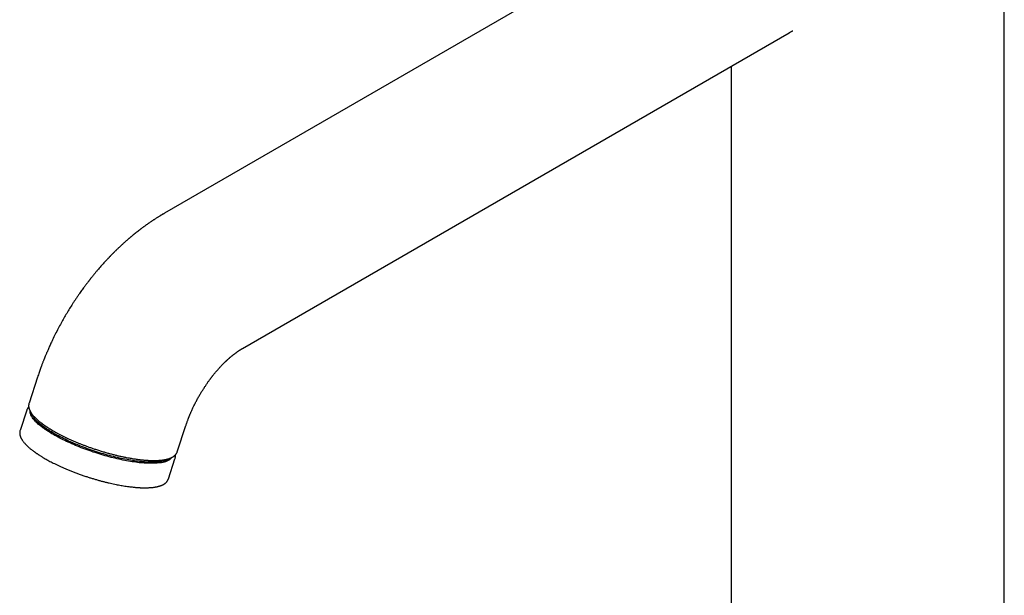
# Model space of a CAD drawing. Header units: millimetres. Extents: x 8 to 1191, y 12 to 1197.
# Tile 18 of 61: x 860 to 1012, y 448 to 536. Entities that reach past the tile are written whole.
import ezdxf

# ---------------------------------------------------------------- set-up
doc = ezdxf.new("R2010")
doc.units = ezdxf.units.MM

msp = doc.modelspace()

# ---------------------------------------------------------------- linework, layer by layer
at = {"color": 7, "linetype": 'Continuous', "lineweight": 30}
for p, q in [((1011.63, 350.43), (1011.63, 579.07)), ((966.53, 554.93), (882.44, 506.38)), ((894.44, 485.6), (978.53, 534.14)), ((969.63, 529), (969.63, 350.43)), ((862.94, 481.21), (861.62, 477.19)), ((862.94, 481.21), (862.94, 481.21)), ((861.27, 476.1), (860.25, 473)), ((861.27, 476.1), (861.27, 476.1)), ((860.25, 473), (860.25, 473)), ((884.43, 469.73), (885.75, 473.74)), ((885.74, 473.74), (885.75, 473.74)), ((884.43, 469.72), (884.43, 469.73)), ((883.06, 465.53), (884.07, 468.63)), ((883.06, 465.53), (883.06, 465.53))]:
    msp.add_line(p, q, dxfattribs=at)
at = {"color": 7, "linetype": 'Continuous', "lineweight": 30, "flags": 128}
for points in [[(882.05, 468.07), (881.88, 468.04), (881.7, 468.01), (881.52, 467.99), (881.33, 467.97), (881.13, 467.96), (880.93, 467.95), (880.72, 467.94), (880.51, 467.94), (880.28, 467.94), (880.06, 467.94), (879.82, 467.95), (879.58, 467.96), (879.34, 467.98), (879.09, 468), (878.83, 468.02), (878.57, 468.04), (878.31, 468.07), (878.04, 468.11), (877.77, 468.15), (877.49, 468.19), (877.21, 468.23), (876.92, 468.28), (876.64, 468.33), (876.35, 468.39), (876.05, 468.44), (875.76, 468.51), (875.46, 468.57), (875.16, 468.64), (874.85, 468.71), (874.55, 468.78), (874.24, 468.86), (873.94, 468.94), (873.63, 469.03), (873.32, 469.11), (873.01, 469.2), (872.7, 469.29), (872.39, 469.39), (872.08, 469.48), (871.78, 469.58), (871.47, 469.68), (871.16, 469.79), (870.86, 469.9), (870.55, 470), (870.25, 470.12), (869.95, 470.23), (869.65, 470.34), (869.36, 470.46), (869.06, 470.58), (868.77, 470.7), (868.49, 470.82), (868.21, 470.94), (867.93, 471.07), (867.65, 471.19), (867.38, 471.32), (867.11, 471.45), (866.85, 471.57), (866.59, 471.7), (866.34, 471.83), (866.09, 471.97), (865.85, 472.1), (865.61, 472.23), (865.38, 472.36), (865.15, 472.49), (864.93, 472.63), (864.72, 472.76), (864.51, 472.89), (864.31, 473.02), (864.12, 473.15), (863.93, 473.29), (863.75, 473.42), (863.58, 473.55), (863.41, 473.68), (863.25, 473.81), (863.1, 473.93), (862.96, 474.06), (862.82, 474.19), (862.7, 474.31), (862.58, 474.43), (862.47, 474.56), (862.36, 474.68), (862.27, 474.79), (862.18, 474.91), (862.1, 475.03), (862.03, 475.14), (861.97, 475.25), (861.92, 475.36), (861.88, 475.47), (861.84, 475.57), (861.81, 475.67), (861.8, 475.77), (861.79, 475.87), (861.79, 475.97), (861.79, 475.98)], [(882.11, 468.25), (881.94, 468.22), (881.76, 468.19), (881.58, 468.17), (881.39, 468.15), (881.19, 468.14), (880.99, 468.13), (880.78, 468.12), (880.57, 468.12), (880.34, 468.12), (880.12, 468.12), (879.88, 468.13), (879.64, 468.14), (879.4, 468.16), (879.15, 468.18), (878.89, 468.2), (878.63, 468.23), (878.37, 468.26), (878.1, 468.29), (877.83, 468.33), (877.55, 468.37), (877.27, 468.41), (876.98, 468.46), (876.7, 468.51), (876.4, 468.57), (876.11, 468.63), (875.81, 468.69), (875.52, 468.75), (875.22, 468.82), (874.91, 468.89), (874.61, 468.97), (874.3, 469.04), (874, 469.12), (873.69, 469.21), (873.38, 469.29), (873.07, 469.38), (872.76, 469.47), (872.45, 469.57), (872.14, 469.67), (871.84, 469.77), (871.53, 469.87), (871.22, 469.97), (870.92, 470.08), (870.61, 470.19), (870.31, 470.3), (870.01, 470.41), (869.71, 470.53), (869.42, 470.64), (869.12, 470.76), (868.83, 470.88), (868.55, 471), (868.27, 471.12), (867.99, 471.25), (867.71, 471.37), (867.44, 471.5), (867.17, 471.63), (866.91, 471.76), (866.65, 471.89), (866.4, 472.02), (866.15, 472.15), (865.91, 472.28), (865.67, 472.41), (865.44, 472.54), (865.21, 472.68), (864.99, 472.81), (864.78, 472.94), (864.57, 473.07), (864.37, 473.2), (864.18, 473.34), (863.99, 473.47), (863.81, 473.6), (863.64, 473.73), (863.47, 473.86), (863.31, 473.99), (863.16, 474.12), (863.02, 474.24), (862.88, 474.37), (862.76, 474.49), (862.64, 474.62), (862.53, 474.74), (862.42, 474.86), (862.33, 474.98), (862.24, 475.09), (862.16, 475.21), (862.09, 475.32), (862.03, 475.43), (861.98, 475.54), (861.94, 475.65), (861.9, 475.75), (861.89, 475.79)]]:
    msp.add_lwpolyline(points, dxfattribs=at)
at = {"color": 7, "linetype": 'Continuous', "lineweight": 30}
for centre, radius, start, end in [((881.85, 470.36), 2.3, 274.8711, 318.7069), ((881.7, 471.18), 2.96, 277.9995, 304.9676)]:
    msp.add_arc(centre, radius, start, end, dxfattribs=at)
for points, knots in [([(978.53, 534.14), (978.57, 534.16), (978.66, 534.21), (978.76, 534.27), (978.84, 534.32), (978.89, 534.35), (978.93, 534.37), (978.96, 534.38), (978.98, 534.39), (978.99, 534.4), (979.01, 534.41), (979.02, 534.42), (979.03, 534.42), (979.05, 534.43), (979.07, 534.44), (979.08, 534.45), (979.09, 534.45), (979.09, 534.45), (979.09, 534.45)], [0, 0, 0, 0, 0.110513, 0.270278, 0.347025, 0.410373, 0.459678, 0.495298, 0.522773, 0.561632, 0.605527, 0.642329, 0.673832, 0.706228, 0.805851, 0.914232, 0.976334, 1, 1, 1, 1]), ([(882.44, 506.38), (882.41, 506.36), (882.34, 506.32), (882.25, 506.27), (882.18, 506.23), (882.13, 506.2), (882.1, 506.18), (882.07, 506.16), (882.02, 506.13), (881.96, 506.1), (881.88, 506.05), (881.8, 506), (881.7, 505.94), (881.56, 505.86), (881.41, 505.76), (881.27, 505.67), (881.13, 505.58), (880.99, 505.49), (880.85, 505.4), (880.71, 505.31), (880.58, 505.23), (880.46, 505.14), (880.34, 505.06), (880.21, 504.97), (880.07, 504.88), (879.95, 504.79), (879.83, 504.71), (879.72, 504.63), (879.6, 504.55), (879.48, 504.46), (879.36, 504.37), (879.23, 504.28), (879.1, 504.18), (878.98, 504.09), (878.87, 504.01), (878.77, 503.93), (878.67, 503.85), (878.56, 503.78), (878.47, 503.7), (878.39, 503.64), (878.3, 503.57), (878.21, 503.5), (878.13, 503.44), (878.06, 503.38), (878.01, 503.34), (877.97, 503.31), (877.93, 503.28), (877.87, 503.23), (877.8, 503.17), (877.71, 503.1), (877.61, 503.02), (877.52, 502.94), (877.42, 502.86), (877.33, 502.78), (877.25, 502.72), (877.19, 502.67), (877.14, 502.63), (877.09, 502.58), (877.01, 502.52), (876.91, 502.43), (876.79, 502.32), (876.65, 502.2), (876.52, 502.09), (876.4, 501.98), (876.29, 501.88), (876.17, 501.77), (876.04, 501.66), (875.9, 501.53), (875.74, 501.38), (875.57, 501.22), (875.41, 501.07), (875.27, 500.94), (875.15, 500.82), (875.05, 500.73), (874.96, 500.63), (874.85, 500.53), (874.75, 500.43), (874.66, 500.34), (874.58, 500.26), (874.49, 500.17), (874.4, 500.08), (874.31, 499.99), (874.22, 499.9), (874.15, 499.83), (874.1, 499.78), (874.07, 499.74), (874.03, 499.7), (873.99, 499.66), (873.92, 499.59), (873.84, 499.5), (873.75, 499.41), (873.65, 499.3), (873.56, 499.2), (873.42, 499.05), (873.24, 498.86), (873.02, 498.62), (872.79, 498.36), (872.55, 498.09), (872.3, 497.8), (872.08, 497.55), (871.91, 497.34), (871.79, 497.2), (871.67, 497.05), (871.54, 496.9), (871.43, 496.75), (871.32, 496.62), (871.23, 496.5), (871.14, 496.4), (871.08, 496.32), (871.03, 496.26), (870.99, 496.21), (870.96, 496.16), (870.91, 496.1), (870.86, 496.04), (870.79, 495.95), (870.7, 495.84), (870.6, 495.7), (870.47, 495.53), (870.33, 495.34), (870.17, 495.13), (869.99, 494.89), (869.8, 494.63), (869.6, 494.34), (869.36, 494.01), (869.11, 493.65), (868.84, 493.25), (868.58, 492.85), (868.25, 492.35), (867.86, 491.73), (867.41, 491), (866.98, 490.26), (866.54, 489.48), (866.1, 488.66), (865.66, 487.8), (865.32, 487.11), (865.08, 486.6), (864.93, 486.27), (864.79, 485.97), (864.66, 485.69), (864.55, 485.42), (864.44, 485.17), (864.34, 484.94), (864.25, 484.72), (864.17, 484.53), (864.1, 484.37), (864.05, 484.24), (864.01, 484.14), (863.99, 484.09), (863.98, 484.06), (863.97, 484.04), (863.95, 483.99), (863.92, 483.92), (863.88, 483.82), (863.83, 483.68), (863.76, 483.52), (863.69, 483.33), (863.61, 483.13), (863.53, 482.9), (863.43, 482.64), (863.33, 482.36), (863.23, 482.06), (863.12, 481.74), (863.02, 481.45), (862.96, 481.27), (862.94, 481.21)], [0, 0, 0, 0, 0.004341, 0.007782, 0.010325, 0.01197, 0.012984, 0.014223, 0.015751, 0.018323, 0.021383, 0.024421, 0.027318, 0.033659, 0.039562, 0.045216, 0.050146, 0.055521, 0.06127, 0.066637, 0.071488, 0.076065, 0.080758, 0.086099, 0.091376, 0.096503, 0.101319, 0.10553, 0.109493, 0.114668, 0.119877, 0.124632, 0.129699, 0.135017, 0.139071, 0.142917, 0.147168, 0.151856, 0.15506, 0.158463, 0.162064, 0.165845, 0.169221, 0.171916, 0.17393, 0.175371, 0.17701, 0.179003, 0.182146, 0.185887, 0.190214, 0.193911, 0.197948, 0.20208, 0.20526, 0.207372, 0.209191, 0.211572, 0.214515, 0.21801, 0.224336, 0.2302, 0.235598, 0.240403, 0.245244, 0.249954, 0.255206, 0.26134, 0.268474, 0.275595, 0.282649, 0.288774, 0.293942, 0.298008, 0.30185, 0.306418, 0.311711, 0.314993, 0.318503, 0.322242, 0.326209, 0.330403, 0.334485, 0.337529, 0.339764, 0.341197, 0.342499, 0.344143, 0.34722, 0.35105, 0.35533, 0.359631, 0.36395, 0.368287, 0.378211, 0.388227, 0.398643, 0.409756, 0.421563, 0.434065, 0.439785, 0.445639, 0.451627, 0.457704, 0.46329, 0.46821, 0.473153, 0.477172, 0.480268, 0.48244, 0.484131, 0.485919, 0.488079, 0.490665, 0.493679, 0.498271, 0.503595, 0.509652, 0.516937, 0.525057, 0.534014, 0.543806, 0.554432, 0.565893, 0.580203, 0.594568, 0.608929, 0.623287, 0.648918, 0.674542, 0.700164, 0.725786, 0.754778, 0.783779, 0.812795, 0.824169, 0.835, 0.845101, 0.854471, 0.863111, 0.871019, 0.879119, 0.886273, 0.892482, 0.897746, 0.902063, 0.905432, 0.907226, 0.907667, 0.908273, 0.909333, 0.911773, 0.915234, 0.919717, 0.925221, 0.931022, 0.937645, 0.945091, 0.953361, 0.962455, 0.972192, 0.982727, 0.994061, 1, 1, 1, 1]), ([(885.75, 473.74), (885.77, 473.79), (885.81, 473.93), (885.88, 474.14), (885.96, 474.35), (886.02, 474.54), (886.08, 474.69), (886.13, 474.81), (886.16, 474.91), (886.19, 474.98), (886.22, 475.04), (886.24, 475.09), (886.25, 475.13), (886.27, 475.17), (886.29, 475.22), (886.31, 475.28), (886.34, 475.35), (886.38, 475.44), (886.43, 475.55), (886.49, 475.7), (886.57, 475.88), (886.66, 476.09), (886.77, 476.33), (886.88, 476.57), (887, 476.81), (887.11, 477.04), (887.24, 477.28), (887.36, 477.52), (887.54, 477.85), (887.76, 478.26), (888.05, 478.74), (888.33, 479.19), (888.6, 479.62), (888.83, 479.96), (889.01, 480.22), (889.14, 480.41), (889.26, 480.58), (889.39, 480.75), (889.5, 480.9), (889.59, 481.02), (889.66, 481.12), (889.73, 481.2), (889.78, 481.27), (889.82, 481.32), (889.85, 481.36), (889.87, 481.39), (889.9, 481.43), (889.95, 481.49), (890.02, 481.58), (890.11, 481.69), (890.21, 481.81), (890.35, 481.97), (890.51, 482.16), (890.68, 482.37), (890.84, 482.54), (890.98, 482.7), (891.12, 482.84), (891.24, 482.97), (891.35, 483.08), (891.44, 483.18), (891.55, 483.29), (891.65, 483.39), (891.75, 483.49), (891.84, 483.58), (891.92, 483.65), (892, 483.73), (892.08, 483.8), (892.15, 483.87), (892.22, 483.93), (892.29, 483.99), (892.36, 484.05), (892.43, 484.12), (892.5, 484.18), (892.57, 484.24), (892.65, 484.31), (892.73, 484.37), (892.81, 484.44), (892.89, 484.51), (892.96, 484.57), (893.04, 484.63), (893.1, 484.68), (893.16, 484.72), (893.22, 484.77), (893.29, 484.82), (893.37, 484.88), (893.46, 484.95), (893.57, 485.03), (893.68, 485.11), (893.78, 485.18), (893.88, 485.24), (893.95, 485.29), (894, 485.33), (894.05, 485.35), (894.09, 485.38), (894.14, 485.41), (894.18, 485.44), (894.21, 485.46), (894.26, 485.49), (894.31, 485.52), (894.37, 485.56), (894.42, 485.58), (894.44, 485.6)], [0, 0, 0, 0, 0.01161, 0.027582, 0.041807, 0.054278, 0.064989, 0.072567, 0.078915, 0.084032, 0.087916, 0.090838, 0.093253, 0.096583, 0.099303, 0.102977, 0.107609, 0.113199, 0.119747, 0.130059, 0.142104, 0.155884, 0.171401, 0.188654, 0.20343, 0.219274, 0.235417, 0.25129, 0.266892, 0.301338, 0.334377, 0.366005, 0.396218, 0.425013, 0.438878, 0.452388, 0.465542, 0.478341, 0.490144, 0.498724, 0.506164, 0.512463, 0.517623, 0.521645, 0.524529, 0.526066, 0.528843, 0.533746, 0.540674, 0.549623, 0.560242, 0.570706, 0.590036, 0.607751, 0.62221, 0.635765, 0.648825, 0.661367, 0.670726, 0.679725, 0.689788, 0.700341, 0.711127, 0.718544, 0.726253, 0.734042, 0.74184, 0.749551, 0.756297, 0.762194, 0.769129, 0.776921, 0.783786, 0.790535, 0.798042, 0.806348, 0.815116, 0.822655, 0.830799, 0.838027, 0.84569, 0.850899, 0.857262, 0.864755, 0.872018, 0.883669, 0.894652, 0.908139, 0.919584, 0.929907, 0.940552, 0.944856, 0.949611, 0.95528, 0.961287, 0.966143, 0.969919, 0.975252, 0.982153, 0.990428, 1, 1, 1, 1]), ([(861.62, 477.19), (861.61, 477.15), (861.59, 477.06), (861.57, 476.95), (861.56, 476.85), (861.56, 476.75), (861.57, 476.65), (861.59, 476.55), (861.61, 476.44), (861.64, 476.34), (861.67, 476.25), (861.7, 476.18), (861.73, 476.11), (861.75, 476.05), (861.78, 475.99), (861.8, 475.95), (861.83, 475.9), (861.87, 475.83), (861.92, 475.75), (861.98, 475.66), (862.06, 475.54), (862.18, 475.39), (862.33, 475.21), (862.51, 475.02), (862.71, 474.82), (862.92, 474.62), (863.14, 474.43), (863.36, 474.26), (863.57, 474.09), (863.76, 473.96), (863.9, 473.85), (864.01, 473.78), (864.09, 473.72), (864.16, 473.67), (864.22, 473.63), (864.27, 473.59), (864.34, 473.55), (864.41, 473.5), (864.5, 473.45), (864.6, 473.38), (864.72, 473.3), (864.87, 473.22), (865.02, 473.12), (865.24, 472.99), (865.53, 472.83), (865.88, 472.63), (866.26, 472.42), (866.66, 472.22), (867.07, 472.02), (867.49, 471.81), (867.94, 471.61), (868.41, 471.4), (868.87, 471.2), (869.33, 471.01), (869.78, 470.84), (870.24, 470.66), (870.72, 470.48), (871.21, 470.31), (871.74, 470.13), (872.29, 469.95), (872.87, 469.77), (873.44, 469.6), (874, 469.45), (874.54, 469.31), (875.07, 469.17), (875.58, 469.05), (876.08, 468.95), (876.56, 468.85), (876.99, 468.77), (877.35, 468.71), (877.66, 468.65), (877.97, 468.61), (878.26, 468.57), (878.55, 468.53), (878.82, 468.5), (879.07, 468.47), (879.3, 468.45), (879.5, 468.43), (879.68, 468.42), (879.83, 468.41), (879.96, 468.4), (880.07, 468.39), (880.15, 468.39), (880.2, 468.39), (880.24, 468.39), (880.3, 468.39), (880.38, 468.38), (880.49, 468.38), (880.62, 468.38), (880.76, 468.38), (880.89, 468.38), (881.04, 468.38), (881.21, 468.38), (881.41, 468.39), (881.63, 468.4), (881.81, 468.42), (881.95, 468.43), (882.05, 468.44), (882.14, 468.45), (882.23, 468.46), (882.32, 468.48), (882.39, 468.49), (882.45, 468.5), (882.5, 468.51), (882.55, 468.51), (882.59, 468.52), (882.64, 468.53), (882.7, 468.55), (882.78, 468.56), (882.87, 468.59), (882.97, 468.61), (883.08, 468.64), (883.17, 468.67), (883.26, 468.71), (883.35, 468.74), (883.43, 468.77), (883.5, 468.8), (883.57, 468.84), (883.63, 468.87), (883.7, 468.9), (883.75, 468.94), (883.81, 468.97), (883.86, 469), (883.91, 469.04), (883.95, 469.07), (884, 469.11), (884.03, 469.13), (884.05, 469.16), (884.08, 469.18), (884.1, 469.2), (884.13, 469.23), (884.17, 469.27), (884.21, 469.32), (884.25, 469.37), (884.3, 469.44), (884.35, 469.52), (884.39, 469.62), (884.42, 469.69), (884.43, 469.73)], [0, 0, 0, 0, 0.008234, 0.016446, 0.024665, 0.032863, 0.041038, 0.049187, 0.057312, 0.065413, 0.070585, 0.075736, 0.080492, 0.08466, 0.088241, 0.091282, 0.094473, 0.099482, 0.105211, 0.111658, 0.118627, 0.1308, 0.143393, 0.156406, 0.16984, 0.183339, 0.196414, 0.207568, 0.218392, 0.228887, 0.234535, 0.23928, 0.243123, 0.246066, 0.248343, 0.250753, 0.253566, 0.256781, 0.260399, 0.264419, 0.269673, 0.275486, 0.281857, 0.28861, 0.301088, 0.314103, 0.327655, 0.341745, 0.35502, 0.368739, 0.382903, 0.39751, 0.412561, 0.425444, 0.438635, 0.452134, 0.465943, 0.480047, 0.494102, 0.510692, 0.526983, 0.542975, 0.558668, 0.574062, 0.589158, 0.603954, 0.618453, 0.632652, 0.646554, 0.656301, 0.665896, 0.675339, 0.684629, 0.693768, 0.70275, 0.711212, 0.718912, 0.725849, 0.732023, 0.737434, 0.742082, 0.745968, 0.749089, 0.750293, 0.751877, 0.753912, 0.756399, 0.760853, 0.765957, 0.771218, 0.776631, 0.782196, 0.787914, 0.797207, 0.806812, 0.816657, 0.82095, 0.825287, 0.829668, 0.834093, 0.838398, 0.842111, 0.845202, 0.847488, 0.849448, 0.851745, 0.854431, 0.857506, 0.860972, 0.86655, 0.87258, 0.878466, 0.884197, 0.889772, 0.895191, 0.900398, 0.905585, 0.910172, 0.914531, 0.919115, 0.924162, 0.927787, 0.931735, 0.936006, 0.940318, 0.944026, 0.947055, 0.949477, 0.9515, 0.953883, 0.957111, 0.960892, 0.965311, 0.970563, 0.976657, 0.983595, 0.991376, 1, 1, 1, 1]), ([(861.58, 476.6), (861.57, 476.6), (861.55, 476.58), (861.52, 476.54), (861.48, 476.49), (861.45, 476.45), (861.41, 476.4), (861.38, 476.35), (861.35, 476.3), (861.32, 476.24), (861.29, 476.18), (861.28, 476.13), (861.27, 476.1)], [0, 0, 0, 0, 0.0284582, 0.1466616, 0.2509009, 0.3458097, 0.4478508, 0.5612844, 0.6421485, 0.7422195, 0.8615039, 1, 1, 1, 1]), ([(860.25, 473), (860.24, 472.95), (860.21, 472.87), (860.2, 472.75), (860.19, 472.65), (860.19, 472.55), (860.19, 472.47), (860.2, 472.4), (860.21, 472.35), (860.22, 472.3), (860.23, 472.27), (860.24, 472.23), (860.25, 472.19), (860.26, 472.15), (860.28, 472.09), (860.3, 472.04), (860.32, 471.98), (860.35, 471.92), (860.38, 471.85), (860.4, 471.8), (860.43, 471.75), (860.45, 471.71), (860.47, 471.67), (860.5, 471.63), (860.53, 471.58), (860.56, 471.52), (860.62, 471.43), (860.71, 471.31), (860.83, 471.16), (860.95, 471.02), (861.09, 470.87), (861.24, 470.71), (861.41, 470.55), (861.58, 470.4), (861.74, 470.26), (861.9, 470.12), (862.05, 470), (862.2, 469.9), (862.33, 469.8), (862.44, 469.71), (862.55, 469.64), (862.64, 469.57), (862.72, 469.52), (862.79, 469.47), (862.87, 469.42), (862.97, 469.35), (863.09, 469.27), (863.23, 469.18), (863.39, 469.08), (863.57, 468.97), (863.76, 468.85), (863.99, 468.72), (864.25, 468.57), (864.54, 468.41), (864.85, 468.24), (865.18, 468.07), (865.54, 467.89), (865.94, 467.7), (866.37, 467.5), (866.82, 467.29), (867.29, 467.09), (867.78, 466.89), (868.29, 466.68), (868.82, 466.48), (869.36, 466.28), (869.92, 466.08), (870.46, 465.9), (870.98, 465.73), (871.48, 465.58), (871.99, 465.43), (872.49, 465.29), (872.99, 465.15), (873.47, 465.03), (873.93, 464.92), (874.37, 464.82), (874.8, 464.73), (875.2, 464.65), (875.59, 464.57), (875.98, 464.51), (876.38, 464.44), (876.77, 464.38), (877.14, 464.34), (877.48, 464.3), (877.77, 464.27), (878.01, 464.24), (878.2, 464.23), (878.37, 464.22), (878.5, 464.21), (878.59, 464.2), (878.66, 464.2), (878.71, 464.2), (878.76, 464.19), (878.81, 464.19), (878.86, 464.19), (878.94, 464.19), (879.04, 464.18), (879.15, 464.18), (879.29, 464.18), (879.44, 464.18), (879.6, 464.18), (879.77, 464.18), (879.94, 464.19), (880.14, 464.2), (880.36, 464.21), (880.59, 464.23), (880.78, 464.25), (880.94, 464.28), (881.06, 464.3), (881.16, 464.32), (881.24, 464.33), (881.3, 464.34), (881.34, 464.35), (881.39, 464.36), (881.44, 464.38), (881.51, 464.39), (881.6, 464.42), (881.7, 464.44), (881.8, 464.48), (881.88, 464.51), (881.96, 464.53), (882.02, 464.56), (882.07, 464.58), (882.12, 464.6), (882.16, 464.62), (882.21, 464.64), (882.26, 464.67), (882.32, 464.7), (882.38, 464.74), (882.44, 464.78), (882.51, 464.82), (882.58, 464.87), (882.64, 464.92), (882.7, 464.98), (882.76, 465.03), (882.8, 465.09), (882.84, 465.13), (882.88, 465.18), (882.91, 465.23), (882.94, 465.28), (882.97, 465.33), (883, 465.39), (883.03, 465.45), (883.05, 465.5), (883.06, 465.53)], [0, 0, 0, 0, 0.009471, 0.018163, 0.026076, 0.033213, 0.039584, 0.045241, 0.048655, 0.051751, 0.054529, 0.056988, 0.059543, 0.06278, 0.066703, 0.070487, 0.074744, 0.079446, 0.083983, 0.088109, 0.091825, 0.094456, 0.096853, 0.099667, 0.103215, 0.107353, 0.111491, 0.122275, 0.132623, 0.142535, 0.152014, 0.163679, 0.174617, 0.184831, 0.194324, 0.203084, 0.211083, 0.218319, 0.224672, 0.230293, 0.235183, 0.239342, 0.242916, 0.245771, 0.249078, 0.253625, 0.258909, 0.264812, 0.271334, 0.278475, 0.286234, 0.294612, 0.304542, 0.315221, 0.326402, 0.337819, 0.349473, 0.363002, 0.376838, 0.390978, 0.405424, 0.420176, 0.435233, 0.450596, 0.466265, 0.48224, 0.498522, 0.512324, 0.526338, 0.540566, 0.554928, 0.56896, 0.582589, 0.595813, 0.608633, 0.621048, 0.63306, 0.644668, 0.655871, 0.668781, 0.681109, 0.692855, 0.70402, 0.714602, 0.721663, 0.728384, 0.734316, 0.739362, 0.74208, 0.744447, 0.746464, 0.74813, 0.749523, 0.751469, 0.754288, 0.75798, 0.762251, 0.767296, 0.773115, 0.779709, 0.786747, 0.793548, 0.800091, 0.811419, 0.82188, 0.831475, 0.838103, 0.844188, 0.849497, 0.854, 0.856037, 0.858027, 0.860591, 0.863785, 0.867609, 0.872013, 0.878372, 0.884237, 0.88961, 0.894475, 0.898676, 0.902166, 0.904647, 0.907401, 0.910663, 0.914432, 0.91871, 0.923473, 0.928406, 0.934013, 0.939708, 0.945491, 0.951361, 0.957154, 0.962367, 0.966964, 0.97115, 0.97565, 0.980652, 0.984218, 0.988632, 0.993892, 1, 1, 1, 1]), ([(884.07, 468.63), (884.09, 468.67), (884.11, 468.76), (884.13, 468.88), (884.14, 468.98), (884.13, 469.08), (884.13, 469.15), (884.12, 469.2), (884.12, 469.22)], [0, 0, 0, 0, 0.2149216, 0.4121724, 0.5917582, 0.7537258, 0.8982986, 1, 1, 1, 1])]:
    msp.add_open_spline(points, degree=3, knots=knots, dxfattribs=at)

doc.saveas('drawing.dxf')
